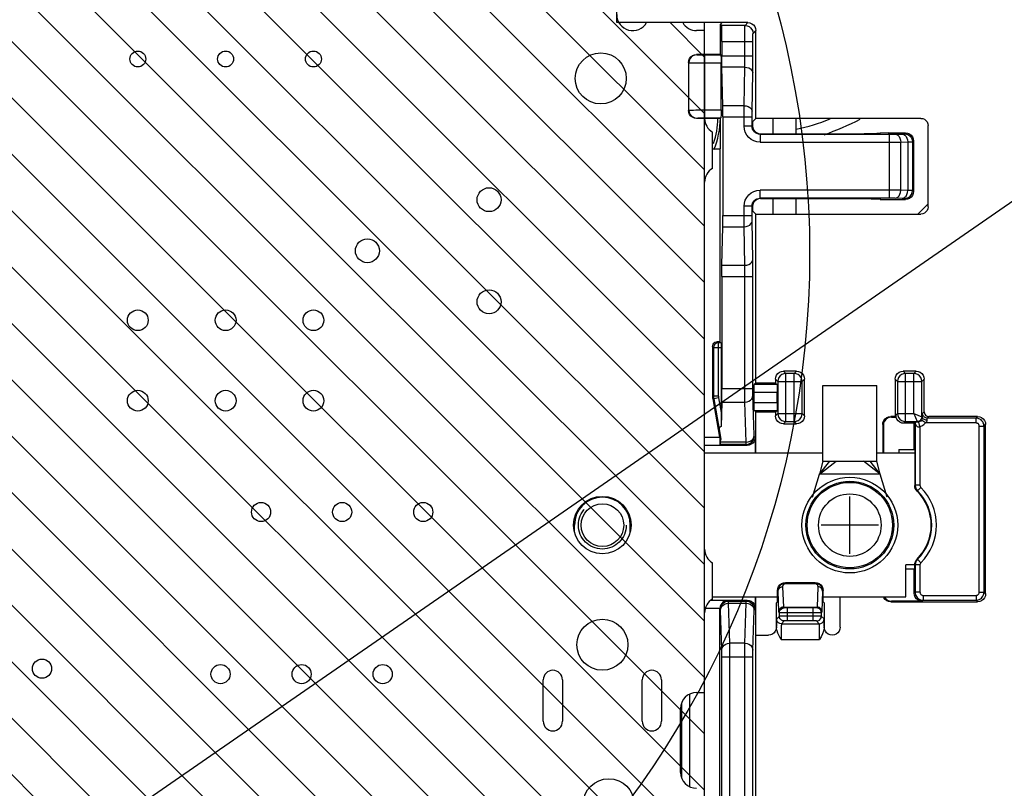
# Model space of a CAD drawing. Extents: x 0 to 420, y 0 to 297.
# Tile 62 of 67: x 310 to 335, y 219 to 239. Entities that reach past the tile are written whole.
import ezdxf

# ---------------------------------------------------------------- set-up
doc = ezdxf.new("R2010")
doc.units = 0
doc.header["$LTSCALE"] = 23.1
doc.linetypes.add('HIDDEN', pattern=[0.2, 0.1, -0.1])
doc.layers.get('0').update_dxf_attribs({"linetype": 'CONTINUOUS'})
for name, color, linetype in [('ALL_AXIS', 7, 'CONTINUOUS'), ('ALL_CURVE', 7, 'CONTINUOUS'), ('ALL_FEATURES', 7, 'CONTINUOUS'), ('ALL_NOTE', 7, 'CONTINUOUS'), ('DEFAULT_2', 8, 'HIDDEN'), ('OBSTRUCTIVE_DTM', 7, 'CONTINUOUS')]:
    doc.layers.add(name, color=color, linetype=linetype)

msp = doc.modelspace()

# ---------------------------------------------------------------- linework, layer by layer
at = {"color": 2, "linetype": 'CONTINUOUS'}
for p, q in [((315.448, 215.893), (288.248, 243.093)), ((316.862, 215.893), (289.662, 243.093)), ((318.277, 215.893), (291.077, 243.093)), ((319.691, 215.893), (292.491, 243.093)), ((321.105, 215.893), (293.905, 243.093)), ((322.519, 215.893), (295.319, 243.093)), ((323.934, 215.893), (296.734, 243.093)), ((325.348, 215.893), (298.148, 243.093)), ((326.762, 215.893), (299.562, 243.093)), ((327.452, 216.617), (300.976, 243.093)), ((327.452, 218.031), (302.39, 243.093)), ((327.452, 219.445), (303.805, 243.093)), ((327.452, 220.86), (305.219, 243.093)), ((327.452, 222.274), (306.633, 243.093)), ((327.452, 223.688), (308.047, 243.093)), ((327.452, 225.102), (309.461, 243.093)), ((327.452, 226.516), (310.876, 243.093)), ((327.452, 227.931), (312.29, 243.093)), ((327.452, 229.345), (313.704, 243.093)), ((327.452, 230.759), (315.118, 243.093)), ((327.452, 232.173), (316.533, 243.093)), ((327.452, 233.587), (317.947, 243.093)), ((327.452, 235.002), (319.361, 243.093)), ((327.452, 236.416), (320.775, 243.093)), ((314.034, 215.893), (287.052, 242.875)), ((327.452, 237.83), (326.589, 238.693))]:
    msp.add_line(p, q, dxfattribs=at)
at = {"color": 7, "linetype": 'CONTINUOUS'}
for p, q in [((325.252, 238.693), (325.252, 243.093)), ((327.452, 238.693), (325.252, 238.693)), ((327.452, 215.893), (327.452, 238.693))]:
    msp.add_line(p, q, dxfattribs=at)
at = {"color": 2, "linetype": 'CONTINUOUS'}
msp.add_circle((307.056, 232.907), 23.029, dxfattribs=at)
at = {"layer": 'ALL_AXIS', "color": 7, "linetype": 'CONTINUOUS'}
for p, q in [((326.906, 238.693), (325.999, 238.693)), ((327.452, 238.493), (327.252, 238.493)), ((327.452, 237.893), (327.452, 238.493)), ((327.652, 235.039), (327.652, 235.946)), ((327.452, 225.493), (327.452, 234.693)), ((330.412, 229.593), (331.772, 229.593)), ((330.412, 227.693), (330.412, 229.593)), ((331.772, 227.693), (331.772, 229.593)), ((330.328, 227.373), (330.752, 227.693)), ((330.328, 227.373), (330.587, 227.693)), ((330.412, 227.693), (331.772, 227.693)), ((331.856, 227.373), (331.432, 227.693)), ((331.856, 227.373), (331.598, 227.693)), ((327.652, 224.239), (327.652, 225.146)), ((327.452, 221.893), (327.452, 223.893)), ((323.412, 221.173), (323.412, 222.213)), ((323.892, 222.213), (323.892, 221.173)), ((325.892, 221.173), (325.892, 222.213)), ((326.372, 222.213), (326.372, 221.173)), ((327.252, 221.893), (327.452, 221.893)), ((326.852, 219.893), (326.852, 221.493))]:
    msp.add_line(p, q, dxfattribs=at)
for centre, radius in [((313.252, 237.781), 0.2), ((315.452, 237.781), 0.2), ((317.652, 237.781), 0.2), ((324.852, 237.293), 0.64), ((322.052, 234.253), 0.3), ((319.004, 232.973), 0.3), ((322.052, 231.693), 0.3), ((313.252, 231.229), 0.26), ((315.452, 231.229), 0.26), ((317.652, 231.229), 0.26), ((313.252, 229.213), 0.26), ((315.452, 229.213), 0.26), ((317.652, 229.213), 0.26), ((331.092, 226.093), 1.2), ((331.092, 226.093), 1.1), ((324.892, 226.093), 0.72), ((316.34, 226.421), 0.24), ((318.372, 226.421), 0.24), ((320.404, 226.421), 0.24), ((324.892, 223.093), 0.64), ((310.852, 222.493), 0.24), ((315.324, 222.357), 0.24), ((317.356, 222.357), 0.24), ((319.388, 222.357), 0.24), ((325.052, 219.093), 0.64)]:
    msp.add_circle(centre, radius, dxfattribs=at)
at = {"layer": 'ALL_AXIS', "color": 9, "linetype": 'CONTINUOUS'}
for radius in [1.07, 0.784]:
    msp.add_circle((331.092, 226.093), radius, dxfattribs=at)
at = {"layer": 'ALL_AXIS', "color": 7, "linetype": 'CONTINUOUS'}
for centre, radius, start, end in [((325.652, 238.893), 0.4, 180, 330), ((327.252, 238.893), 0.4, 210, 270), ((327.852, 236.293), 0.4, 180, 240), ((325.748, 236.317), 2.1, 337.5038, 359.377), ((327.852, 243.153), 7.72, 289.6522, 296.956), ((327.852, 234.693), 0.4, 120, 180), ((327.852, 225.493), 0.4, 180, 240), ((327.852, 223.893), 0.4, 120, 180), ((323.652, 222.213), 0.24, 0, 180), ((326.132, 222.213), 0.24, 0, 180), ((327.252, 221.493), 0.4, 90, 180), ((323.652, 221.173), 0.24, 180, 360), ((326.132, 221.173), 0.24, 180, 360), ((327.252, 219.893), 0.4, 180, 270)]:
    msp.add_arc(centre, radius, start, end, dxfattribs=at)
at = {"layer": 'ALL_AXIS', "color": 9, "linetype": 'CONTINUOUS'}
msp.add_arc((325.748, 236.317), 2.039, 341.3835, 359.3223, dxfattribs=at)
at = {"layer": 'ALL_CURVE', "color": 4, "linetype": 'CONTINUOUS'}
for p, q in [((330.412, 227.693), (330.328, 227.373)), ((331.856, 227.373), (331.772, 227.693))]:
    msp.add_line(p, q, dxfattribs=at)
at = {"layer": 'ALL_CURVE', "color": 40, "linetype": 'CONTINUOUS'}
for p, q in [((331.092, 225.373), (331.092, 226.813)), ((331.812, 226.093), (330.372, 226.093))]:
    msp.add_line(p, q, dxfattribs=at)
at = {"layer": 'ALL_FEATURES', "color": 7, "linetype": 'CONTINUOUS'}
for p, q in [((328.536, 238.693), (326.906, 238.693)), ((327.894, 238.693), (327.852, 238.651)), ((327.852, 237.893), (327.852, 238.651)), ((327.852, 238.651), (327.88, 238.623)), ((328.736, 236.293), (328.736, 238.493)), ((327.887, 238.223), (327.887, 237.858)), ((327.852, 237.893), (327.252, 237.893)), ((327.863, 237.882), (327.852, 237.893)), ((327.052, 237.693), (327.052, 236.493)), ((327.866, 236.503), (327.866, 237.682)), ((327.906, 236.61), (327.889, 237.576)), ((327.852, 236.293), (327.252, 236.293)), ((327.852, 236.293), (327.863, 236.303)), ((327.852, 235.535), (327.852, 236.293)), ((327.908, 236.327), (327.908, 233.858)), ((328.736, 236.293), (328.652, 236.209)), ((328.652, 236.209), (328.652, 236.107)), ((332.872, 236.293), (328.736, 236.293)), ((329.172, 235.907), (329.172, 236.293)), ((333.052, 234.073), (333.052, 236.113)), ((328.852, 235.907), (331.452, 235.907)), ((332.052, 235.928), (331.852, 235.924)), ((331.852, 235.914), (331.852, 235.924)), ((332.052, 235.928), (332.487, 235.928)), ((332.687, 235.728), (332.687, 234.458)), ((327.838, 235.521), (327.652, 235.521)), ((327.838, 235.521), (327.852, 235.535)), ((327.838, 235.521), (327.838, 230.693)), ((328.852, 234.279), (331.452, 234.279)), ((329.172, 233.893), (329.172, 234.279)), ((331.852, 234.272), (331.852, 234.261)), ((331.852, 234.261), (332.052, 234.258)), ((332.052, 234.258), (332.487, 234.258)), ((333.052, 234.153), (332.792, 233.893)), ((328.652, 234.079), (328.652, 233.977)), ((328.652, 233.977), (328.736, 233.893)), ((328.736, 233.893), (332.872, 233.893)), ((328.736, 229.656), (328.736, 233.893)), ((327.889, 232.61), (327.906, 233.576)), ((327.887, 232.327), (327.887, 229.519)), ((327.838, 230.693), (327.772, 230.693)), ((327.838, 230.693), (327.864, 230.667)), ((327.652, 230.573), (327.652, 229.328)), ((327.866, 230.547), (327.866, 228.797)), ((329.755, 229.956), (329.429, 229.956)), ((332.755, 229.956), (332.429, 229.956)), ((329.229, 229.756), (329.229, 229.656)), ((329.955, 228.83), (329.955, 229.756)), ((332.229, 229.756), (332.229, 228.815)), ((332.955, 228.935), (332.955, 229.756)), ((328.736, 229.656), (328.697, 229.616)), ((329.229, 229.656), (328.736, 229.656)), ((329.229, 229.656), (329.268, 229.616)), ((327.658, 229.258), (327.827, 228.301)), ((328.693, 229.169), (328.693, 229.417)), ((329.272, 229.169), (329.272, 229.417)), ((327.884, 229.176), (327.866, 228.562)), ((328.736, 228.93), (328.697, 228.969)), ((329.229, 228.93), (329.268, 228.969)), ((327.866, 228.797), (327.866, 228.645)), ((328.736, 228.93), (329.229, 228.93)), ((328.736, 227.893), (328.736, 228.93)), ((329.229, 228.93), (329.229, 228.83)), ((332.229, 228.815), (332.116, 228.815)), ((332.132, 228.799), (332.245, 228.799)), ((332.229, 228.815), (332.245, 228.799)), ((332.245, 228.846), (332.245, 228.799)), ((334.295, 228.815), (333.075, 228.815)), ((327.818, 228.502), (327.856, 228.239)), ((327.866, 228.645), (327.866, 228.562)), ((329.429, 228.63), (329.755, 228.63)), ((331.916, 228.615), (331.916, 227.893)), ((331.932, 228.599), (331.932, 227.893)), ((332.706, 228.646), (332.445, 228.646)), ((332.706, 228.646), (332.726, 228.667)), ((332.706, 227.985), (332.706, 228.646)), ((332.73, 228.646), (332.73, 228.639)), ((332.73, 228.639), (332.73, 228.637)), ((334.495, 224.37), (334.495, 228.615)), ((327.838, 228.238), (327.856, 228.239)), ((327.854, 228.174), (327.856, 228.239)), ((328.719, 228.293), (328.719, 227.893)), ((328.519, 228.093), (327.452, 228.093)), ((327.851, 228.117), (327.835, 228.101)), ((332.32, 227.985), (332.706, 227.985)), ((332.32, 227.985), (332.32, 227.893)), ((332.718, 227.973), (332.706, 227.985)), ((332.718, 227.973), (332.718, 227.087)), ((330.412, 227.893), (327.452, 227.893)), ((332.718, 227.893), (331.772, 227.893)), ((330.154, 226.793), (330.328, 227.373)), ((331.856, 227.373), (330.328, 227.373)), ((332.03, 226.793), (331.856, 227.373)), ((324.192, 225.927), (324.192, 226.093)), ((325.592, 225.927), (325.592, 226.093)), ((332.718, 225.093), (332.492, 225.093)), ((332.492, 224.293), (332.492, 225.093)), ((332.492, 225), (332.706, 225)), ((332.718, 225.013), (332.706, 225)), ((332.706, 224.386), (332.706, 225)), ((332.718, 225.013), (332.718, 225.099)), ((329.281, 224.453), (329.288, 224.505)), ((329.402, 224.621), (329.42, 224.628)), ((329.43, 224.646), (329.481, 224.653)), ((329.481, 224.653), (330.223, 224.653)), ((327.652, 224.293), (329.281, 224.293)), ((328.719, 224.293), (328.719, 224.013)), ((328.736, 215.293), (328.736, 224.293)), ((329.281, 224.173), (329.281, 224.453)), ((330.423, 224.173), (330.423, 224.453)), ((330.423, 224.293), (332.492, 224.293)), ((330.852, 223.533), (330.852, 224.293)), ((327.618, 224.213), (328.519, 224.213)), ((329.252, 224.143), (329.281, 224.173)), ((329.252, 223.533), (329.252, 224.143)), ((330.452, 224.143), (330.423, 224.173)), ((330.452, 224.143), (330.452, 223.533)), ((332.116, 224.17), (334.295, 224.17)), ((332.906, 224.186), (332.132, 224.186)), ((327.838, 218.665), (327.838, 224.005)), ((328.736, 223.333), (329.052, 223.333)), ((326.869, 221.604), (326.869, 219.782))]:
    msp.add_line(p, q, dxfattribs=at)
at = {"layer": 'ALL_FEATURES', "color": 9, "linetype": 'CONTINUOUS'}
for p, q in [((328.466, 238.623), (327.88, 238.623)), ((328.466, 238.623), (328.536, 238.693)), ((328.666, 238.423), (328.736, 238.493)), ((327.887, 238.223), (328.663, 238.223)), ((328.463, 237.858), (328.463, 238.223)), ((328.663, 237.858), (328.663, 238.223)), ((327.252, 237.893), (327.259, 237.886)), ((327.459, 236.303), (327.459, 237.882)), ((327.459, 237.882), (327.863, 237.882)), ((327.887, 237.858), (328.663, 237.858)), ((327.052, 237.693), (327.059, 237.686)), ((327.059, 236.5), (327.059, 237.686)), ((327.459, 237.682), (327.866, 237.682)), ((328.459, 237.576), (327.889, 237.576)), ((328.443, 236.61), (328.459, 237.576)), ((328.643, 236.469), (328.659, 237.434)), ((328.443, 236.61), (327.906, 236.61)), ((327.052, 236.493), (327.059, 236.5)), ((327.459, 236.503), (327.866, 236.503)), ((327.252, 236.293), (327.259, 236.3)), ((327.459, 236.303), (327.863, 236.303)), ((327.908, 236.327), (328.642, 236.327)), ((328.442, 236.096), (328.442, 236.327)), ((328.642, 236.096), (328.642, 236.327)), ((328.652, 236.107), (328.642, 236.096)), ((328.642, 236.096), (328.442, 236.096)), ((328.852, 235.907), (328.842, 235.896)), ((328.842, 235.896), (332.088, 235.896)), ((328.842, 235.896), (328.842, 235.696)), ((332.088, 234.289), (332.088, 235.896)), ((332.229, 235.897), (332.402, 235.9)), ((332.462, 235.903), (332.487, 235.928)), ((328.842, 235.696), (332.088, 235.696)), ((332.369, 235.697), (332.542, 235.7)), ((332.369, 234.488), (332.369, 235.697)), ((332.542, 235.7), (332.542, 234.485)), ((332.662, 235.703), (332.687, 235.728)), ((332.662, 235.703), (332.662, 234.483)), ((332.088, 234.489), (328.842, 234.489)), ((328.842, 234.289), (328.842, 234.489)), ((332.542, 234.485), (332.369, 234.488)), ((332.687, 234.458), (332.662, 234.483)), ((332.088, 234.289), (328.842, 234.289)), ((328.842, 234.289), (328.852, 234.279)), ((332.402, 234.285), (332.229, 234.288)), ((332.487, 234.258), (332.462, 234.283)), ((328.642, 234.089), (328.442, 234.089)), ((328.442, 233.858), (328.442, 234.089)), ((328.642, 233.858), (328.642, 234.089)), ((328.642, 234.089), (328.652, 234.079)), ((327.908, 233.858), (328.642, 233.858)), ((328.659, 232.751), (328.643, 233.717)), ((327.906, 233.576), (328.443, 233.576)), ((328.459, 232.61), (328.443, 233.576)), ((327.889, 232.61), (328.459, 232.61)), ((327.887, 232.327), (328.663, 232.327)), ((328.463, 229.519), (328.463, 232.327)), ((328.663, 229.519), (328.663, 232.327)), ((327.798, 230.667), (327.772, 230.693)), ((327.678, 230.547), (327.652, 230.573)), ((327.678, 230.547), (327.866, 230.547)), ((327.678, 230.547), (327.678, 229.33)), ((327.864, 230.667), (327.798, 230.667)), ((327.798, 229.33), (327.798, 230.667)), ((329.489, 229.896), (329.429, 229.956)), ((329.696, 229.896), (329.755, 229.956)), ((332.489, 229.896), (332.429, 229.956)), ((332.696, 229.896), (332.755, 229.956)), ((329.289, 229.696), (329.229, 229.756)), ((329.289, 229.696), (329.896, 229.696)), ((329.289, 229.696), (329.289, 228.889)), ((329.696, 229.896), (329.489, 229.896)), ((329.489, 228.689), (329.489, 229.896)), ((329.696, 228.689), (329.696, 229.896)), ((329.896, 229.696), (329.955, 229.756)), ((329.896, 228.889), (329.896, 229.696)), ((332.289, 229.696), (332.229, 229.756)), ((332.289, 229.696), (332.896, 229.696)), ((332.289, 229.696), (332.289, 228.889)), ((332.696, 229.896), (332.489, 229.896)), ((332.489, 228.689), (332.489, 229.896)), ((332.696, 228.889), (332.696, 229.896)), ((332.896, 229.696), (332.955, 229.756)), ((332.896, 228.809), (332.896, 229.696)), ((327.887, 229.519), (328.663, 229.519)), ((329.268, 229.616), (328.697, 229.616)), ((327.678, 229.33), (327.652, 229.328)), ((327.684, 229.261), (327.658, 229.258)), ((327.798, 229.33), (327.678, 229.33)), ((327.802, 229.281), (327.684, 229.261)), ((327.684, 229.261), (327.818, 228.502)), ((327.802, 229.281), (327.866, 228.919)), ((328.693, 228.345), (328.664, 229.348)), ((329.272, 229.417), (328.693, 229.417)), ((327.884, 229.176), (328.464, 229.176)), ((328.493, 228.174), (328.464, 229.176)), ((328.693, 229.169), (329.272, 229.169)), ((328.697, 228.969), (329.268, 228.969)), ((329.289, 228.889), (329.229, 228.83)), ((329.289, 228.889), (329.896, 228.889)), ((329.896, 228.889), (329.955, 228.83)), ((332.132, 228.799), (332.116, 228.815)), ((332.289, 228.889), (332.245, 228.846)), ((332.289, 228.889), (332.696, 228.889)), ((332.696, 228.889), (332.896, 228.809)), ((332.696, 228.889), (332.776, 228.689)), ((332.985, 228.655), (332.888, 228.725)), ((332.896, 228.809), (332.911, 228.794)), ((332.914, 228.895), (332.955, 228.935)), ((333.034, 228.775), (333.075, 228.815)), ((334.254, 228.775), (333.034, 228.775)), ((334.254, 228.775), (334.295, 228.815)), ((334.254, 228.655), (334.254, 228.775)), ((329.489, 228.689), (329.429, 228.63)), ((329.489, 228.689), (329.696, 228.689)), ((329.696, 228.689), (329.755, 228.63)), ((331.932, 228.599), (331.916, 228.615)), ((332.489, 228.689), (332.445, 228.646)), ((332.489, 228.689), (332.776, 228.689)), ((332.73, 228.637), (332.73, 227.092)), ((332.776, 228.689), (332.79, 228.674)), ((332.85, 228.562), (332.82, 228.678)), ((332.85, 228.562), (332.85, 227.092)), ((334.254, 228.655), (332.985, 228.655)), ((334.334, 228.575), (334.454, 228.575)), ((334.334, 224.411), (334.334, 228.575)), ((334.454, 228.575), (334.495, 228.615)), ((334.454, 224.411), (334.454, 228.575)), ((327.452, 228.301), (327.827, 228.301)), ((328.719, 228.293), (328.695, 228.317)), ((327.452, 228.101), (327.835, 228.101)), ((328.495, 228.117), (327.851, 228.117)), ((328.493, 228.174), (327.854, 228.174)), ((328.519, 228.093), (328.495, 228.117)), ((332.718, 227.087), (332.73, 227.092)), ((332.85, 227.092), (332.73, 227.092)), ((332.873, 227.035), (332.789, 226.95)), ((332.777, 226.945), (332.789, 226.95)), ((332.718, 225.099), (332.73, 225.094)), ((332.85, 225.094), (332.73, 225.094)), ((332.73, 225.094), (332.73, 224.411)), ((332.777, 225.241), (332.789, 225.235)), ((332.873, 225.151), (332.789, 225.235)), ((332.85, 225.094), (332.85, 224.411)), ((329.435, 224.038), (329.415, 224.548)), ((329.492, 224.642), (329.481, 224.653)), ((329.492, 224.642), (330.212, 224.642)), ((329.492, 224.642), (329.492, 224.632)), ((329.492, 224.632), (330.212, 224.632)), ((330.223, 224.653), (330.212, 224.642)), ((330.212, 224.642), (330.212, 224.632)), ((330.289, 224.548), (330.27, 224.038)), ((329.295, 224.439), (329.281, 224.453)), ((329.315, 223.929), (329.295, 224.439)), ((330.409, 224.439), (330.39, 223.929)), ((330.423, 224.453), (330.409, 224.439)), ((332.73, 224.411), (332.706, 224.386)), ((332.85, 224.411), (332.73, 224.411)), ((332.93, 224.331), (334.254, 224.331)), ((332.93, 224.331), (332.93, 224.211)), ((334.254, 224.331), (334.254, 224.211)), ((334.334, 224.411), (334.454, 224.411)), ((334.454, 224.411), (334.495, 224.37)), ((328.035, 224.205), (327.608, 224.205)), ((328.051, 224.189), (328.035, 224.205)), ((328.051, 224.189), (328.495, 224.189)), ((328.053, 224.132), (328.493, 224.132)), ((328.082, 223.129), (328.053, 224.132)), ((328.464, 223.129), (328.493, 224.132)), ((328.495, 224.189), (328.519, 224.213)), ((328.695, 223.989), (328.719, 224.013)), ((329.435, 224.038), (330.27, 224.038)), ((329.436, 224.027), (330.268, 224.027)), ((329.447, 224.016), (329.436, 224.027)), ((329.527, 224.015), (329.507, 224.015)), ((330.193, 224.015), (329.527, 224.015)), ((329.527, 223.691), (329.527, 224.015)), ((330.177, 223.691), (330.177, 224.015)), ((330.268, 224.027), (330.257, 224.016)), ((332.132, 224.186), (332.116, 224.17)), ((332.93, 224.211), (332.906, 224.186)), ((332.93, 224.211), (334.254, 224.211)), ((334.254, 224.211), (334.295, 224.17)), ((327.838, 224.005), (327.469, 224.005)), ((327.851, 223.989), (327.838, 224.002)), ((327.882, 222.958), (327.853, 223.96)), ((328.664, 222.958), (328.693, 223.96)), ((329.327, 223.809), (329.259, 223.741)), ((329.327, 223.896), (329.316, 223.907)), ((329.327, 223.809), (329.327, 223.896)), ((329.446, 223.811), (329.394, 223.81)), ((329.501, 223.811), (329.446, 223.811)), ((329.527, 223.895), (329.476, 223.895)), ((330.177, 223.811), (329.501, 223.811)), ((330.216, 223.895), (329.527, 223.895)), ((330.216, 223.811), (330.177, 223.811)), ((330.388, 223.907), (330.377, 223.896)), ((330.377, 223.896), (330.377, 223.809)), ((330.445, 223.741), (330.377, 223.809)), ((329.447, 223.689), (329.379, 223.621)), ((329.379, 223.621), (330.325, 223.621)), ((329.495, 223.691), (329.474, 223.69)), ((329.516, 223.691), (329.495, 223.691)), ((330.177, 223.691), (329.516, 223.691)), ((330.193, 223.691), (330.177, 223.691)), ((330.325, 223.621), (330.257, 223.689)), ((328.464, 223.129), (328.082, 223.129)), ((329.37, 223.222), (330.334, 223.222)), ((327.884, 222.786), (328.663, 222.786)), ((327.884, 215.563), (327.884, 222.786)), ((328.084, 215.563), (328.084, 222.786)), ((328.463, 215.563), (328.463, 222.786)), ((328.663, 215.563), (328.663, 222.786)), ((327.077, 221.849), (327.077, 219.536)), ((326.877, 221.623), (326.877, 219.763)), ((326.869, 219.833), (326.86, 219.833))]:
    msp.add_line(p, q, dxfattribs=at)
at = {"layer": 'ALL_FEATURES', "color": 3, "linetype": 'CONTINUOUS'}
for p, q in [((329.748, 235.907), (329.748, 236.293)), ((329.748, 233.893), (329.748, 234.279))]:
    msp.add_line(p, q, dxfattribs=at)
at = {"layer": 'ALL_FEATURES', "color": 7, "linetype": 'CONTINUOUS'}
for points in [[(327.887, 238.223), (327.887, 238.311), (327.886, 238.395), (327.886, 238.47), (327.884, 238.533), (327.883, 238.581), (327.882, 238.612), (327.88, 238.623)], [(328.536, 238.693), (328.588, 238.686), (328.636, 238.666), (328.677, 238.634), (328.709, 238.593), (328.729, 238.545), (328.736, 238.493)], [(327.052, 237.693), (327.059, 237.745), (327.079, 237.793), (327.111, 237.834), (327.152, 237.866), (327.2, 237.886), (327.252, 237.893)], [(327.863, 237.882), (327.864, 237.875), (327.864, 237.854), (327.865, 237.822), (327.866, 237.781), (327.866, 237.734), (327.866, 237.682)], [(327.889, 237.576), (327.888, 237.636), (327.888, 237.705), (327.887, 237.78), (327.887, 237.858)], [(327.908, 236.327), (327.908, 236.405), (327.907, 236.48), (327.907, 236.549), (327.906, 236.61)], [(327.252, 236.293), (327.2, 236.3), (327.152, 236.32), (327.111, 236.351), (327.079, 236.393), (327.059, 236.441), (327.052, 236.493)], [(327.866, 236.503), (327.866, 236.452), (327.866, 236.404), (327.865, 236.363), (327.864, 236.331), (327.864, 236.311), (327.863, 236.303)], [(328.652, 236.107), (328.659, 236.055), (328.679, 236.007), (328.711, 235.965), (328.752, 235.934), (328.8, 235.914), (328.852, 235.907)], [(332.872, 236.293), (332.919, 236.287), (332.962, 236.269), (332.999, 236.24), (333.028, 236.203), (333.046, 236.159), (333.052, 236.113)], [(331.852, 235.914), (331.842, 235.912), (331.812, 235.911), (331.765, 235.909), (331.701, 235.908), (331.626, 235.907), (331.541, 235.907), (331.452, 235.907)], [(332.487, 235.928), (332.539, 235.921), (332.587, 235.901), (332.628, 235.869), (332.66, 235.828), (332.68, 235.78), (332.687, 235.728)], [(332.687, 234.458), (332.68, 234.406), (332.66, 234.358), (332.628, 234.316), (332.587, 234.285), (332.539, 234.265), (332.487, 234.258)], [(328.852, 234.279), (328.8, 234.272), (328.752, 234.252), (328.711, 234.22), (328.679, 234.179), (328.659, 234.131), (328.652, 234.079)], [(331.452, 234.279), (331.541, 234.279), (331.626, 234.278), (331.701, 234.277), (331.765, 234.276), (331.812, 234.275), (331.842, 234.273), (331.852, 234.272)], [(333.052, 234.073), (333.046, 234.026), (333.028, 233.983), (332.999, 233.946), (332.962, 233.917), (332.919, 233.899), (332.872, 233.893)], [(327.906, 233.576), (327.907, 233.636), (327.907, 233.705), (327.908, 233.78), (327.908, 233.858)], [(327.887, 232.327), (327.887, 232.405), (327.888, 232.48), (327.888, 232.549), (327.889, 232.61)], [(327.652, 230.573), (327.656, 230.604), (327.668, 230.633), (327.687, 230.658), (327.712, 230.677), (327.741, 230.689), (327.772, 230.693)], [(327.864, 230.667), (327.865, 230.661), (327.865, 230.643), (327.866, 230.617), (327.866, 230.584), (327.866, 230.547)], [(329.229, 229.756), (329.236, 229.807), (329.256, 229.856), (329.288, 229.897), (329.329, 229.929), (329.377, 229.949), (329.429, 229.956)], [(329.755, 229.956), (329.807, 229.949), (329.855, 229.929), (329.896, 229.897), (329.928, 229.856), (329.948, 229.807), (329.955, 229.756)], [(332.229, 229.756), (332.236, 229.807), (332.256, 229.856), (332.288, 229.897), (332.329, 229.929), (332.377, 229.949), (332.429, 229.956)], [(332.755, 229.956), (332.807, 229.949), (332.855, 229.929), (332.896, 229.897), (332.928, 229.856), (332.948, 229.807), (332.955, 229.756)], [(327.884, 229.176), (327.885, 229.226), (327.886, 229.287), (327.886, 229.359), (327.887, 229.437), (327.887, 229.519)], [(328.693, 229.417), (328.693, 229.468), (328.694, 229.515), (328.694, 229.557), (328.695, 229.589), (328.696, 229.609), (328.697, 229.616)], [(329.268, 229.616), (329.269, 229.609), (329.27, 229.589), (329.271, 229.557), (329.271, 229.515), (329.272, 229.468), (329.272, 229.417)], [(327.652, 229.328), (327.653, 229.31), (327.654, 229.293), (327.655, 229.276), (327.658, 229.258)], [(328.697, 228.969), (328.696, 228.977), (328.695, 228.997), (328.694, 229.029), (328.694, 229.07), (328.693, 229.118), (328.693, 229.169)], [(329.272, 229.169), (329.272, 229.118), (329.271, 229.07), (329.271, 229.029), (329.27, 228.997), (329.269, 228.977), (329.268, 228.969)], [(329.429, 228.63), (329.377, 228.637), (329.329, 228.657), (329.288, 228.689), (329.256, 228.73), (329.236, 228.778), (329.229, 228.83)], [(329.955, 228.83), (329.948, 228.778), (329.928, 228.73), (329.896, 228.689), (329.855, 228.657), (329.807, 228.637), (329.755, 228.63)], [(331.916, 228.615), (331.923, 228.667), (331.943, 228.715), (331.975, 228.757), (332.016, 228.789), (332.064, 228.809), (332.116, 228.815)], [(332.132, 228.799), (332.08, 228.793), (332.032, 228.773), (331.991, 228.741), (331.959, 228.699), (331.939, 228.651), (331.932, 228.599)], [(332.445, 228.646), (332.394, 228.653), (332.345, 228.673), (332.304, 228.705), (332.272, 228.746), (332.252, 228.794), (332.245, 228.846)], [(332.955, 228.935), (332.959, 228.904), (332.971, 228.875), (332.99, 228.851), (333.015, 228.831), (333.044, 228.819), (333.075, 228.815)], [(334.295, 228.815), (334.346, 228.809), (334.395, 228.789), (334.436, 228.757), (334.468, 228.715), (334.488, 228.667), (334.495, 228.615)], [(327.866, 228.562), (327.845, 228.552), (327.829, 228.538), (327.819, 228.521), (327.818, 228.502)], [(332.79, 228.674), (332.767, 228.674), (332.751, 228.673), (332.739, 228.672), (332.731, 228.672), (332.726, 228.671), (332.725, 228.67)], [(332.725, 228.67), (332.727, 228.666), (332.728, 228.659), (332.729, 228.653), (332.73, 228.646)], [(327.827, 228.301), (327.833, 228.268), (327.838, 228.238)], [(327.838, 228.238), (327.838, 228.193), (327.837, 228.155), (327.836, 228.126), (327.836, 228.107), (327.835, 228.101)], [(328.719, 228.293), (328.712, 228.241), (328.692, 228.193), (328.661, 228.151), (328.619, 228.12), (328.571, 228.1), (328.519, 228.093)], [(327.851, 228.117), (327.852, 228.124), (327.853, 228.143), (327.854, 228.174)], [(332.777, 226.945), (332.752, 226.975), (332.733, 227.01), (332.722, 227.048), (332.718, 227.087)], [(332.718, 225.099), (332.722, 225.138), (332.734, 225.176), (332.752, 225.211), (332.777, 225.241)], [(329.288, 224.505), (329.308, 224.553), (329.34, 224.594), (329.381, 224.626), (329.43, 224.646)], [(329.295, 224.439), (329.296, 224.463), (329.299, 224.484), (329.304, 224.503), (329.311, 224.521), (329.318, 224.537), (329.326, 224.551), (329.335, 224.564), (329.345, 224.576), (329.354, 224.586), (329.364, 224.595), (329.375, 224.604), (329.388, 224.612), (329.402, 224.621)], [(329.42, 224.628), (329.439, 224.635), (329.463, 224.64), (329.492, 224.642)], [(330.223, 224.653), (330.275, 224.646), (330.323, 224.626), (330.364, 224.594), (330.396, 224.553), (330.416, 224.505), (330.423, 224.453)], [(332.116, 224.17), (332.064, 224.177), (332.016, 224.197), (331.975, 224.229), (331.943, 224.27), (331.933, 224.293)], [(331.956, 224.293), (331.959, 224.286), (331.991, 224.245), (332.032, 224.213), (332.08, 224.193), (332.132, 224.186)], [(332.906, 224.186), (332.854, 224.193), (332.806, 224.213), (332.764, 224.245), (332.732, 224.286), (332.712, 224.334), (332.706, 224.386)], [(334.495, 224.37), (334.488, 224.318), (334.468, 224.27), (334.436, 224.229), (334.395, 224.197), (334.346, 224.177), (334.295, 224.17)], [(328.035, 224.205), (328.003, 224.202), (327.971, 224.193), (327.939, 224.178), (327.909, 224.157), (327.882, 224.129), (327.86, 224.094), (327.844, 224.052), (327.838, 224.002)], [(328.519, 224.213), (328.571, 224.206), (328.619, 224.186), (328.661, 224.154), (328.692, 224.113), (328.712, 224.065), (328.719, 224.013)], [(329.252, 223.534), (329.245, 223.481), (329.225, 223.433), (329.194, 223.391), (329.152, 223.36), (329.104, 223.34), (329.052, 223.333)], [(329.37, 223.222), (329.339, 223.279), (329.311, 223.334), (329.288, 223.387), (329.27, 223.438), (329.258, 223.487), (329.252, 223.534)], [(330.452, 223.551), (330.447, 223.493), (330.431, 223.43), (330.407, 223.364), (330.373, 223.295), (330.334, 223.222)], [(330.652, 223.333), (330.6, 223.34), (330.552, 223.36), (330.511, 223.391), (330.479, 223.433), (330.459, 223.481), (330.452, 223.533)], [(330.852, 223.533), (330.845, 223.481), (330.825, 223.433), (330.794, 223.391), (330.752, 223.36), (330.704, 223.34), (330.652, 223.333)]]:
    msp.add_lwpolyline(points, dxfattribs=at)
at = {"layer": 'ALL_FEATURES', "color": 9, "linetype": 'CONTINUOUS'}
for points in [[(328.463, 238.223), (328.463, 238.298), (328.463, 238.371), (328.463, 238.438), (328.464, 238.498), (328.464, 238.547), (328.465, 238.586), (328.465, 238.612), (328.466, 238.623)], [(328.466, 238.623), (328.518, 238.616), (328.566, 238.596), (328.607, 238.564), (328.639, 238.523), (328.659, 238.475), (328.666, 238.423)], [(328.663, 238.223), (328.663, 238.261), (328.663, 238.297), (328.663, 238.331), (328.663, 238.36), (328.664, 238.385), (328.665, 238.404), (328.665, 238.418), (328.666, 238.423)], [(327.259, 237.886), (327.207, 237.879), (327.159, 237.859), (327.118, 237.827), (327.086, 237.786), (327.066, 237.737), (327.059, 237.686)], [(327.259, 237.886), (327.264, 237.885), (327.275, 237.884), (327.293, 237.884), (327.318, 237.883), (327.347, 237.883), (327.38, 237.883), (327.418, 237.882), (327.459, 237.882)], [(328.459, 237.576), (328.461, 237.621), (328.461, 237.672), (328.462, 237.73), (328.462, 237.792), (328.463, 237.858)], [(328.659, 237.434), (328.66, 237.502), (328.661, 237.579), (328.662, 237.665), (328.662, 237.759), (328.663, 237.858)], [(327.059, 237.686), (327.068, 237.685), (327.091, 237.684), (327.127, 237.684), (327.176, 237.683), (327.235, 237.683), (327.301, 237.683), (327.377, 237.682), (327.459, 237.682)], [(328.459, 237.576), (328.511, 237.57), (328.559, 237.556), (328.6, 237.534), (328.632, 237.504), (328.652, 237.471), (328.659, 237.434)], [(328.442, 236.327), (328.442, 236.403), (328.442, 236.477), (328.442, 236.547), (328.443, 236.61)], [(328.443, 236.61), (328.494, 236.605), (328.542, 236.59), (328.583, 236.568), (328.615, 236.539), (328.635, 236.505), (328.643, 236.469)], [(327.059, 236.5), (327.068, 236.501), (327.09, 236.501), (327.126, 236.502), (327.173, 236.502), (327.231, 236.503), (327.298, 236.503), (327.375, 236.503), (327.459, 236.503)], [(327.059, 236.5), (327.066, 236.448), (327.086, 236.4), (327.118, 236.359), (327.159, 236.327), (327.207, 236.307), (327.259, 236.3)], [(328.642, 236.327), (328.642, 236.365), (328.642, 236.402), (328.642, 236.437), (328.643, 236.469)], [(327.259, 236.3), (327.263, 236.301), (327.275, 236.301), (327.292, 236.302), (327.316, 236.302), (327.345, 236.303), (327.378, 236.303), (327.417, 236.303), (327.459, 236.303)], [(328.842, 235.696), (328.763, 235.704), (328.688, 235.727), (328.619, 235.764), (328.559, 235.813), (328.509, 235.874), (328.472, 235.943), (328.449, 236.018), (328.442, 236.096)], [(328.842, 235.896), (328.802, 235.9), (328.765, 235.911), (328.73, 235.93), (328.7, 235.955), (328.675, 235.985), (328.657, 236.02), (328.645, 236.057), (328.642, 236.096)], [(332.088, 235.896), (332.127, 235.896), (332.164, 235.896), (332.198, 235.897), (332.229, 235.897)], [(332.229, 235.897), (332.265, 235.89), (332.298, 235.87), (332.327, 235.838), (332.349, 235.797), (332.364, 235.749), (332.369, 235.697)], [(332.402, 235.9), (332.427, 235.901), (332.446, 235.901), (332.458, 235.902), (332.462, 235.903)], [(332.402, 235.9), (332.438, 235.893), (332.472, 235.873), (332.501, 235.841), (332.523, 235.8), (332.537, 235.752), (332.542, 235.7)], [(332.462, 235.903), (332.514, 235.896), (332.562, 235.876), (332.603, 235.844), (332.635, 235.803), (332.655, 235.754), (332.662, 235.703)], [(332.088, 235.696), (332.165, 235.696), (332.24, 235.697), (332.308, 235.697), (332.369, 235.697)], [(332.542, 235.7), (332.592, 235.701), (332.629, 235.701), (332.653, 235.702), (332.662, 235.703)], [(328.442, 234.089), (328.449, 234.168), (328.472, 234.242), (328.509, 234.312), (328.559, 234.372), (328.619, 234.422), (328.688, 234.459), (328.763, 234.482), (328.842, 234.489)], [(332.369, 234.488), (332.309, 234.489), (332.24, 234.489), (332.166, 234.489), (332.088, 234.489)], [(332.229, 234.288), (332.265, 234.296), (332.298, 234.316), (332.327, 234.348), (332.349, 234.389), (332.364, 234.437), (332.369, 234.488)], [(332.402, 234.285), (332.438, 234.293), (332.472, 234.313), (332.501, 234.345), (332.523, 234.386), (332.537, 234.434), (332.542, 234.485)], [(332.462, 234.283), (332.514, 234.29), (332.562, 234.31), (332.603, 234.342), (332.635, 234.383), (332.655, 234.431), (332.662, 234.483)], [(332.662, 234.483), (332.653, 234.484), (332.63, 234.484), (332.592, 234.485), (332.542, 234.485)], [(328.642, 234.089), (328.645, 234.128), (328.657, 234.166), (328.675, 234.201), (328.7, 234.231), (328.73, 234.256), (328.765, 234.274), (328.802, 234.286), (328.842, 234.289)], [(332.229, 234.288), (332.199, 234.289), (332.164, 234.289), (332.127, 234.289), (332.088, 234.289)], [(332.462, 234.283), (332.458, 234.284), (332.446, 234.284), (332.427, 234.285), (332.402, 234.285)], [(328.443, 233.576), (328.442, 233.635), (328.442, 233.702), (328.442, 233.778), (328.442, 233.858)], [(328.443, 233.576), (328.494, 233.581), (328.542, 233.595), (328.583, 233.618), (328.615, 233.647), (328.635, 233.681), (328.643, 233.717)], [(328.643, 233.717), (328.642, 233.747), (328.642, 233.78), (328.642, 233.818), (328.642, 233.858)], [(328.459, 232.61), (328.511, 232.615), (328.559, 232.629), (328.6, 232.652), (328.632, 232.681), (328.652, 232.715), (328.659, 232.751)], [(328.663, 232.327), (328.662, 232.417), (328.662, 232.505), (328.661, 232.592), (328.661, 232.675), (328.659, 232.751)], [(328.463, 232.327), (328.462, 232.387), (328.462, 232.446), (328.461, 232.504), (328.461, 232.559), (328.459, 232.61)], [(327.798, 230.667), (327.767, 230.663), (327.738, 230.651), (327.713, 230.632), (327.694, 230.607), (327.682, 230.578), (327.678, 230.547)], [(329.489, 229.896), (329.437, 229.889), (329.389, 229.869), (329.347, 229.838), (329.315, 229.796), (329.296, 229.748), (329.289, 229.696)], [(329.896, 229.696), (329.889, 229.748), (329.869, 229.796), (329.837, 229.838), (329.796, 229.869), (329.747, 229.889), (329.696, 229.896)], [(332.489, 229.896), (332.437, 229.889), (332.389, 229.869), (332.347, 229.838), (332.315, 229.796), (332.296, 229.748), (332.289, 229.696)], [(332.896, 229.696), (332.889, 229.748), (332.869, 229.796), (332.837, 229.838), (332.796, 229.869), (332.747, 229.889), (332.696, 229.896)], [(328.464, 229.176), (328.464, 229.225), (328.463, 229.286), (328.463, 229.357), (328.463, 229.436), (328.463, 229.519)], [(328.664, 229.348), (328.664, 229.372), (328.663, 229.403), (328.663, 229.438), (328.663, 229.477), (328.663, 229.519)], [(327.678, 229.33), (327.679, 229.308), (327.68, 229.285), (327.684, 229.261)], [(327.798, 229.33), (327.798, 229.315), (327.8, 229.299), (327.802, 229.281)], [(328.464, 229.176), (328.516, 229.182), (328.564, 229.2), (328.605, 229.227), (328.637, 229.262), (328.657, 229.304), (328.664, 229.348)], [(329.289, 228.889), (329.296, 228.838), (329.315, 228.789), (329.347, 228.748), (329.389, 228.716), (329.437, 228.696), (329.489, 228.689)], [(329.696, 228.689), (329.747, 228.696), (329.796, 228.716), (329.837, 228.748), (329.869, 228.789), (329.889, 228.838), (329.896, 228.889)], [(332.289, 228.889), (332.296, 228.838), (332.315, 228.789), (332.347, 228.748), (332.389, 228.716), (332.437, 228.696), (332.489, 228.689)], [(332.896, 228.809), (332.89, 228.772), (332.873, 228.739), (332.846, 228.712), (332.813, 228.695), (332.776, 228.689)], [(332.888, 228.725), (332.868, 228.703), (332.845, 228.688), (332.82, 228.678)], [(332.911, 228.794), (332.909, 228.776), (332.905, 228.759), (332.898, 228.742), (332.888, 228.725)], [(332.911, 228.794), (332.912, 228.835), (332.912, 228.866), (332.913, 228.887), (332.914, 228.895)], [(333.031, 228.724), (332.994, 228.728), (332.961, 228.738), (332.935, 228.753), (332.917, 228.773), (332.911, 228.794)], [(333.034, 228.775), (332.997, 228.781), (332.964, 228.798), (332.937, 228.824), (332.92, 228.858), (332.914, 228.895)], [(332.985, 228.655), (333.006, 228.672), (333.02, 228.689), (333.028, 228.707), (333.031, 228.724)], [(333.031, 228.724), (333.032, 228.745), (333.032, 228.76), (333.033, 228.771), (333.034, 228.775)], [(334.454, 228.575), (334.452, 228.601), (334.447, 228.629), (334.437, 228.656), (334.422, 228.684), (334.403, 228.709), (334.379, 228.731), (334.353, 228.749), (334.324, 228.762), (334.292, 228.771), (334.254, 228.775)], [(332.73, 228.637), (332.732, 228.633), (332.737, 228.622), (332.745, 228.607)], [(332.745, 228.607), (332.756, 228.591), (332.768, 228.578), (332.782, 228.567), (332.797, 228.559), (332.813, 228.555), (332.832, 228.556), (332.85, 228.562)], [(332.82, 228.678), (332.81, 228.676), (332.8, 228.675), (332.79, 228.674)], [(332.85, 228.562), (332.9, 228.581), (332.946, 228.612), (332.985, 228.655)], [(334.334, 228.575), (334.333, 228.586), (334.331, 228.596), (334.327, 228.607), (334.321, 228.618), (334.314, 228.629), (334.304, 228.637), (334.294, 228.644), (334.282, 228.65), (334.269, 228.653), (334.254, 228.655)], [(328.493, 228.174), (328.545, 228.18), (328.593, 228.197), (328.634, 228.225), (328.666, 228.26), (328.686, 228.301), (328.693, 228.345)], [(328.495, 228.117), (328.547, 228.124), (328.595, 228.144), (328.637, 228.175), (328.668, 228.217), (328.688, 228.265), (328.695, 228.317)], [(328.695, 228.317), (328.695, 228.32), (328.694, 228.33), (328.693, 228.345)], [(328.495, 228.117), (328.495, 228.124), (328.494, 228.142), (328.493, 228.174)], [(332.73, 227.092), (332.737, 227.041), (332.756, 226.993), (332.789, 226.95)], [(332.85, 227.092), (332.853, 227.071), (332.86, 227.052), (332.873, 227.035)], [(332.789, 225.235), (332.757, 225.195), (332.737, 225.147), (332.73, 225.094)], [(332.873, 225.151), (332.861, 225.134), (332.853, 225.115), (332.85, 225.094)], [(329.295, 224.439), (329.301, 224.473), (329.318, 224.503), (329.345, 224.527), (329.378, 224.543), (329.415, 224.548)], [(329.415, 224.548), (329.415, 224.558), (329.416, 224.567)], [(329.416, 224.567), (329.418, 224.574), (329.42, 224.582), (329.423, 224.588), (329.427, 224.594), (329.43, 224.599), (329.434, 224.604), (329.437, 224.608), (329.441, 224.612), (329.446, 224.616), (329.451, 224.619), (329.456, 224.623), (329.463, 224.626), (329.471, 224.629), (329.48, 224.631), (329.492, 224.632)], [(330.212, 224.642), (330.23, 224.642), (330.249, 224.639), (330.268, 224.634), (330.288, 224.627), (330.308, 224.617), (330.328, 224.605), (330.346, 224.59), (330.363, 224.572), (330.377, 224.552), (330.39, 224.528), (330.4, 224.502), (330.407, 224.473), (330.409, 224.439)], [(330.212, 224.632), (330.219, 224.631), (330.227, 224.63), (330.235, 224.628), (330.243, 224.625), (330.251, 224.621), (330.258, 224.616), (330.265, 224.61), (330.272, 224.603), (330.278, 224.594), (330.282, 224.585), (330.286, 224.574), (330.289, 224.562), (330.289, 224.548)], [(330.409, 224.439), (330.403, 224.473), (330.386, 224.503), (330.359, 224.527), (330.326, 224.543), (330.289, 224.548)], [(332.73, 224.411), (332.732, 224.384), (332.737, 224.357), (332.747, 224.329), (332.762, 224.302), (332.782, 224.277), (332.805, 224.255), (332.831, 224.237), (332.86, 224.223), (332.892, 224.214), (332.93, 224.211)], [(332.85, 224.411), (332.851, 224.4), (332.853, 224.389), (332.857, 224.378), (332.863, 224.367), (332.871, 224.357), (332.88, 224.348), (332.891, 224.341), (332.902, 224.336), (332.915, 224.332), (332.93, 224.331)], [(334.254, 224.211), (334.281, 224.213), (334.308, 224.218), (334.336, 224.228), (334.363, 224.243), (334.388, 224.262), (334.41, 224.286), (334.428, 224.312), (334.442, 224.341), (334.451, 224.373), (334.454, 224.411)], [(334.254, 224.331), (334.265, 224.331), (334.276, 224.334), (334.287, 224.338), (334.298, 224.344), (334.308, 224.351), (334.317, 224.361), (334.324, 224.371), (334.329, 224.383), (334.333, 224.396), (334.334, 224.411)], [(327.851, 223.989), (327.858, 224.041), (327.878, 224.089), (327.91, 224.13), (327.951, 224.162), (327.999, 224.182), (328.051, 224.189)], [(327.853, 223.96), (327.86, 224.004), (327.88, 224.046), (327.912, 224.081), (327.953, 224.108), (328.001, 224.126), (328.053, 224.132)], [(328.053, 224.132), (328.052, 224.162), (328.052, 224.181), (328.051, 224.189)], [(328.493, 224.132), (328.494, 224.161), (328.495, 224.181), (328.495, 224.189)], [(328.493, 224.132), (328.545, 224.126), (328.593, 224.108), (328.634, 224.081), (328.666, 224.046), (328.686, 224.004), (328.693, 223.96)], [(328.495, 224.189), (328.547, 224.182), (328.595, 224.162), (328.637, 224.13), (328.668, 224.089), (328.688, 224.041), (328.695, 223.989)], [(329.435, 224.038), (329.404, 224.034), (329.375, 224.023), (329.35, 224.005), (329.331, 223.983), (329.319, 223.957), (329.315, 223.929)], [(329.316, 223.907), (329.32, 223.938), (329.332, 223.967), (329.351, 223.992), (329.376, 224.011), (329.405, 224.023), (329.436, 224.027)], [(329.327, 223.896), (329.333, 223.933), (329.35, 223.967), (329.376, 223.993), (329.41, 224.01), (329.447, 224.016)], [(329.436, 224.027), (329.435, 224.03), (329.435, 224.038)], [(329.507, 224.015), (329.485, 224.015), (329.475, 224.015), (329.466, 224.015), (329.458, 224.016), (329.452, 224.016), (329.449, 224.016), (329.447, 224.016)], [(330.228, 224.015), (330.206, 224.015), (330.193, 224.015)], [(330.257, 224.016), (330.257, 224.016), (330.254, 224.016), (330.251, 224.016), (330.245, 224.016), (330.237, 224.015), (330.228, 224.015)], [(330.377, 223.896), (330.371, 223.933), (330.354, 223.967), (330.328, 223.993), (330.294, 224.01), (330.257, 224.016)], [(330.27, 224.038), (330.269, 224.03), (330.268, 224.027)], [(330.268, 224.027), (330.299, 224.023), (330.328, 224.011), (330.353, 223.992), (330.372, 223.967), (330.384, 223.938), (330.388, 223.907)], [(330.39, 223.929), (330.385, 223.957), (330.373, 223.983), (330.354, 224.005), (330.329, 224.023), (330.301, 224.034), (330.27, 224.038)], [(327.853, 223.96), (327.852, 223.975), (327.852, 223.985), (327.851, 223.989)], [(328.693, 223.96), (328.694, 223.975), (328.694, 223.985), (328.695, 223.989)], [(329.316, 223.907), (329.315, 223.913), (329.315, 223.929)], [(329.476, 223.895), (329.423, 223.895), (329.397, 223.895), (329.374, 223.895), (329.355, 223.896), (329.341, 223.896), (329.331, 223.896), (329.327, 223.896)], [(329.394, 223.81), (329.372, 223.81), (329.354, 223.81), (329.34, 223.81), (329.331, 223.81), (329.327, 223.809)], [(329.447, 223.689), (329.41, 223.695), (329.376, 223.712), (329.35, 223.739), (329.333, 223.772), (329.327, 223.809)], [(330.304, 223.895), (330.248, 223.895), (330.216, 223.895)], [(330.377, 223.809), (330.375, 223.81), (330.37, 223.81), (330.361, 223.81), (330.347, 223.81), (330.328, 223.81), (330.305, 223.81), (330.279, 223.811), (330.216, 223.811)], [(330.257, 223.689), (330.294, 223.695), (330.328, 223.712), (330.354, 223.739), (330.371, 223.772), (330.377, 223.809)], [(330.377, 223.896), (330.375, 223.896), (330.37, 223.896), (330.36, 223.896), (330.346, 223.896), (330.327, 223.895), (330.304, 223.895)], [(330.39, 223.929), (330.389, 223.913), (330.388, 223.907)], [(329.259, 223.741), (329.257, 223.732), (329.256, 223.707), (329.254, 223.668), (329.253, 223.615), (329.252, 223.551)], [(329.379, 223.621), (329.342, 223.627), (329.308, 223.644), (329.282, 223.671), (329.265, 223.704), (329.259, 223.741)], [(329.379, 223.621), (329.377, 223.614), (329.376, 223.596), (329.374, 223.566), (329.373, 223.526), (329.372, 223.478), (329.371, 223.423), (329.371, 223.36), (329.37, 223.292), (329.37, 223.222)], [(329.474, 223.69), (329.465, 223.69), (329.458, 223.69), (329.452, 223.69), (329.449, 223.69), (329.447, 223.689)], [(330.257, 223.689), (330.257, 223.69), (330.254, 223.69), (330.251, 223.69), (330.245, 223.69), (330.238, 223.69), (330.229, 223.69), (330.218, 223.691), (330.193, 223.691)], [(330.325, 223.621), (330.362, 223.627), (330.396, 223.644), (330.422, 223.671), (330.439, 223.704), (330.445, 223.741)], [(330.334, 223.222), (330.334, 223.299), (330.334, 223.372), (330.333, 223.439), (330.332, 223.499), (330.33, 223.548), (330.329, 223.586), (330.327, 223.612), (330.325, 223.621)], [(330.452, 223.551), (330.451, 223.614), (330.45, 223.665), (330.448, 223.705), (330.447, 223.731), (330.445, 223.741)], [(327.882, 222.958), (327.889, 223.002), (327.909, 223.043), (327.941, 223.079), (327.982, 223.106), (328.03, 223.123), (328.082, 223.129)], [(328.084, 222.786), (328.083, 222.864), (328.083, 222.937), (328.083, 223.009), (328.082, 223.075), (328.082, 223.129)], [(328.463, 222.786), (328.463, 222.868), (328.463, 222.945), (328.463, 223.016), (328.464, 223.079), (328.464, 223.129)], [(328.464, 223.129), (328.516, 223.123), (328.564, 223.106), (328.605, 223.079), (328.637, 223.043), (328.657, 223.002), (328.664, 222.958)], [(327.884, 222.786), (327.884, 222.825), (327.883, 222.862), (327.883, 222.897), (327.883, 222.93), (327.882, 222.958)], [(328.663, 222.786), (328.663, 222.827), (328.663, 222.865), (328.663, 222.901), (328.664, 222.932), (328.664, 222.958)]]:
    msp.add_lwpolyline(points, dxfattribs=at)
at = {"layer": 'ALL_FEATURES', "color": 7, "linetype": 'CONTINUOUS'}
for centre, radius, start, end in [((329.012, 239.953), 4, 280.6123, 293.3482), ((324.892, 226.093), 0.7, 0, 180), ((331.932, 226.093), 1.2, 314.7734, 45.2266)]:
    msp.add_arc(centre, radius, start, end, dxfattribs=at)
at = {"layer": 'ALL_FEATURES', "color": 9, "linetype": 'CONTINUOUS'}
for radius in [1.332, 1.212]:
    msp.add_arc((331.932, 226.093), radius, 314.975, 45.025, dxfattribs=at)
at = {"layer": 'ALL_NOTE', "color": 2, "linetype": 'CONTINUOUS'}
msp.add_line((271.679, 190.289), (343.225, 239.797), dxfattribs=at)
at = {"layer": 'DEFAULT_2', "color": 8, "linetype": 'HIDDEN'}
msp.add_circle((324.892, 226.093), 0.6, dxfattribs=at)
at = {"layer": 'OBSTRUCTIVE_DTM', "color": 7, "linetype": 'CONTINUOUS'}
msp.add_circle((324.892, 226.093), 0.535, dxfattribs=at)

doc.saveas('drawing.dxf')
